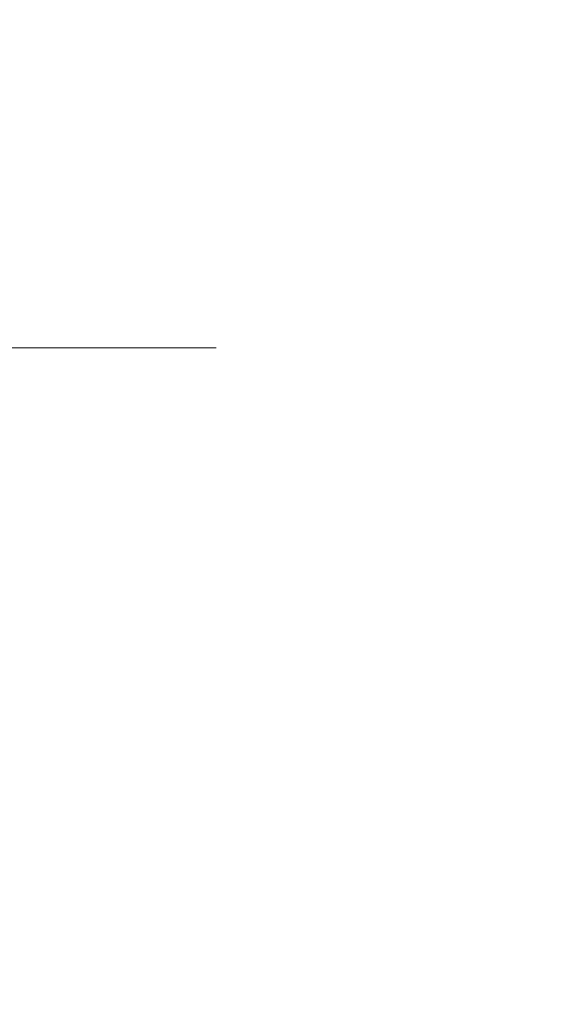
# Model space of a CAD drawing. Header units: millimetres. Extents: x 29 to 1537, y 403 to 427.
# Tile 177 of 179: x 1531.03 to 1537.43, y 403.32 to 415.32. Entities that reach past the tile are written whole.
import ezdxf

# ---------------------------------------------------------------- set-up
doc = ezdxf.new("R2010")
doc.units = ezdxf.units.MM
doc.header["$LTSCALE"] = 25.4
doc.layers.add('None', color=7, linetype='Continuous', lineweight=9)

msp = doc.modelspace()

# ---------------------------------------------------------------- linework, layer by layer
at = {"layer": 'None', "color": 7, "linetype": 'Continuous', "lineweight": 9}
for points, invisible_edges in [([(1530.869, 414.988, 477.989), (1533.667, 414.988, 473.993), (1533.667, 415.648, 473.993), (1530.869, 415.648, 477.989)], 15), ([(1533.667, 414.988, 446.007), (1530.869, 414.988, 442.011), (1530.869, 415.648, 442.011), (1533.667, 415.648, 446.007)], 15), ([(1533.667, 414.988, 473.993), (1535.729, 414.988, 469.572), (1535.729, 415.648, 469.572), (1533.667, 415.648, 473.993)], 15), ([(1535.729, 414.988, 450.428), (1533.667, 414.988, 446.007), (1533.667, 415.648, 446.007), (1535.729, 415.648, 450.428)], 15), ([(1535.729, 414.988, 469.572), (1536.992, 414.988, 464.86), (1536.992, 415.648, 464.86), (1535.729, 415.648, 469.572)], 15), ([(1536.992, 414.988, 455.14), (1535.729, 414.988, 450.428), (1535.729, 415.648, 450.428), (1536.992, 415.648, 455.14)], 15), ([(1536.992, 414.988, 464.86), (1537.417, 414.988, 460), (1537.417, 415.648, 460), (1536.992, 415.648, 464.86)], 15), ([(1537.417, 414.988, 460), (1536.992, 414.988, 455.14), (1536.992, 415.648, 455.14), (1537.417, 415.648, 460)], 15), ([(1530.786, 414.336, 477.919), (1533.573, 414.336, 473.939), (1533.667, 414.988, 473.993), (1530.869, 414.988, 477.989)], 15), ([(1533.573, 414.336, 446.061), (1530.786, 414.336, 442.081), (1530.869, 414.988, 442.011), (1533.667, 414.988, 446.007)], 15), ([(1533.573, 414.336, 473.939), (1535.627, 414.336, 469.535), (1535.729, 414.988, 469.572), (1533.667, 414.988, 473.993)], 15), ([(1535.627, 414.336, 450.465), (1533.573, 414.336, 446.061), (1533.667, 414.988, 446.007), (1535.729, 414.988, 450.428)], 15), ([(1535.627, 414.336, 469.535), (1536.885, 414.336, 464.841), (1536.992, 414.988, 464.86), (1535.729, 414.988, 469.572)], 15), ([(1536.885, 414.336, 455.159), (1535.627, 414.336, 450.465), (1535.729, 414.988, 450.428), (1536.992, 414.988, 455.14)], 15), ([(1536.885, 414.336, 464.841), (1537.308, 414.336, 460), (1537.417, 414.988, 460), (1536.992, 414.988, 464.86)], 15), ([(1537.308, 414.336, 460), (1536.885, 414.336, 455.159), (1536.992, 414.988, 455.14), (1537.417, 414.988, 460)], 15), ([(1530.622, 413.711, 477.781), (1533.387, 413.711, 473.832), (1533.573, 414.336, 473.939), (1530.786, 414.336, 477.919)], 15), ([(1533.387, 413.711, 446.168), (1530.622, 413.711, 442.219), (1530.786, 414.336, 442.081), (1533.573, 414.336, 446.061)], 15), ([(1533.387, 413.711, 473.832), (1535.425, 413.711, 469.461), (1535.627, 414.336, 469.535), (1533.573, 414.336, 473.939)], 15), ([(1535.425, 413.711, 450.539), (1533.387, 413.711, 446.168), (1533.573, 414.336, 446.061), (1535.627, 414.336, 450.465)], 15), ([(1535.425, 413.711, 469.461), (1536.673, 413.711, 464.804), (1536.885, 414.336, 464.841), (1535.627, 414.336, 469.535)], 15), ([(1536.673, 413.711, 455.196), (1535.425, 413.711, 450.539), (1535.627, 414.336, 450.465), (1536.885, 414.336, 455.159)], 15), ([(1536.673, 413.711, 464.804), (1537.094, 413.711, 460), (1537.308, 414.336, 460), (1536.885, 414.336, 464.841)], 15), ([(1537.094, 413.711, 460), (1536.673, 413.711, 455.196), (1536.885, 414.336, 455.159), (1537.308, 414.336, 460)], 15), ([(1530.381, 413.13, 477.579), (1533.115, 413.13, 473.674), (1533.387, 413.711, 473.832), (1530.622, 413.711, 477.781)], 15), ([(1533.115, 413.13, 446.326), (1530.381, 413.13, 442.421), (1530.622, 413.711, 442.219), (1533.387, 413.711, 446.168)], 15), ([(1533.115, 413.13, 473.674), (1535.13, 413.13, 469.354), (1535.425, 413.711, 469.461), (1533.387, 413.711, 473.832)], 15), ([(1535.13, 413.13, 450.646), (1533.115, 413.13, 446.326), (1533.387, 413.711, 446.168), (1535.425, 413.711, 450.539)], 15), ([(1535.13, 413.13, 469.354), (1536.364, 413.13, 464.749), (1536.673, 413.711, 464.804), (1535.425, 413.711, 469.461)], 15), ([(1536.364, 413.13, 455.251), (1535.13, 413.13, 450.646), (1535.425, 413.711, 450.539), (1536.673, 413.711, 455.196)], 15), ([(1536.364, 413.13, 464.749), (1536.779, 413.13, 460), (1537.094, 413.711, 460), (1536.673, 413.711, 464.804)], 15), ([(1536.779, 413.13, 460), (1536.364, 413.13, 455.251), (1536.673, 413.711, 455.196), (1537.094, 413.711, 460)], 15), ([(1530.07, 412.609, 477.319), (1532.764, 412.609, 473.471), (1533.115, 413.13, 473.674), (1530.381, 413.13, 477.579)], 15), ([(1532.764, 412.609, 446.529), (1530.07, 412.609, 442.681), (1530.381, 413.13, 442.421), (1533.115, 413.13, 446.326)], 15), ([(1532.764, 412.609, 473.471), (1534.749, 412.609, 469.215), (1535.13, 413.13, 469.354), (1533.115, 413.13, 473.674)], 15), ([(1534.749, 412.609, 450.785), (1532.764, 412.609, 446.529), (1533.115, 413.13, 446.326), (1535.13, 413.13, 450.646)], 15), ([(1534.749, 412.609, 469.215), (1535.964, 412.609, 464.679), (1536.364, 413.13, 464.749), (1535.13, 413.13, 469.354)], 15), ([(1535.964, 412.609, 455.321), (1534.749, 412.609, 450.785), (1535.13, 413.13, 450.646), (1536.364, 413.13, 455.251)], 15), ([(1535.964, 412.609, 464.679), (1536.373, 412.609, 460), (1536.779, 413.13, 460), (1536.364, 413.13, 464.749)], 15), ([(1536.373, 412.609, 460), (1535.964, 412.609, 455.321), (1536.364, 413.13, 455.251), (1536.779, 413.13, 460)], 15), ([(1529.698, 412.161, 477.006), (1532.343, 412.161, 473.228), (1532.764, 412.609, 473.471), (1530.07, 412.609, 477.319)], 15), ([(1532.343, 412.161, 446.772), (1529.698, 412.161, 442.994), (1530.07, 412.609, 442.681), (1532.764, 412.609, 446.529)], 15), ([(1532.343, 412.161, 473.228), (1534.292, 412.161, 469.049), (1534.749, 412.609, 469.215), (1532.764, 412.609, 473.471)], 15), ([(1534.292, 412.161, 450.951), (1532.343, 412.161, 446.772), (1532.764, 412.609, 446.529), (1534.749, 412.609, 450.785)], 15), ([(1534.292, 412.161, 469.049), (1535.485, 412.161, 464.594), (1535.964, 412.609, 464.679), (1534.749, 412.609, 469.215)], 15), ([(1535.485, 412.161, 455.406), (1534.292, 412.161, 450.951), (1534.749, 412.609, 450.785), (1535.964, 412.609, 455.321)], 15), ([(1535.485, 412.161, 464.594), (1535.887, 412.161, 460), (1536.373, 412.609, 460), (1535.964, 412.609, 464.679)], 15), ([(1535.887, 412.161, 460), (1535.485, 412.161, 455.406), (1535.964, 412.609, 455.321), (1536.373, 412.609, 460)], 15), ([(1529.274, 411.8, 476.651), (1531.864, 411.8, 472.952), (1532.343, 412.161, 473.228), (1529.698, 412.161, 477.006)], 15), ([(1531.864, 411.8, 447.048), (1529.274, 411.8, 443.349), (1529.698, 412.161, 442.994), (1532.343, 412.161, 446.772)], 15), ([(1529.674, 412.161, 467.368), (1530.646, 412.161, 463.741), (1531.191, 411.8, 463.837), (1530.194, 411.8, 467.557)], 15), ([(1530.646, 412.161, 456.259), (1529.674, 412.161, 452.632), (1530.194, 411.8, 452.443), (1531.191, 411.8, 456.163)], 15), ([(1530.646, 412.161, 463.741), (1530.974, 412.161, 460), (1531.527, 411.8, 460), (1531.191, 411.8, 463.837)], 15), ([(1530.974, 412.161, 460), (1530.646, 412.161, 456.259), (1531.191, 411.8, 456.163), (1531.527, 411.8, 460)], 15), ([(1531.864, 411.8, 472.952), (1533.772, 411.8, 468.86), (1534.292, 412.161, 469.049), (1532.343, 412.161, 473.228)], 15), ([(1533.772, 411.8, 451.14), (1531.864, 411.8, 447.048), (1532.343, 412.161, 446.772), (1534.292, 412.161, 450.951)], 15), ([(1533.772, 411.8, 468.86), (1534.941, 411.8, 464.498), (1535.485, 412.161, 464.594), (1534.292, 412.161, 469.049)], 15), ([(1534.941, 411.8, 455.502), (1533.772, 411.8, 451.14), (1534.292, 412.161, 450.951), (1535.485, 412.161, 455.406)], 15), ([(1534.941, 411.8, 464.498), (1535.334, 411.8, 460), (1535.887, 412.161, 460), (1535.485, 412.161, 464.594)], 15), ([(1535.334, 411.8, 460), (1534.941, 411.8, 455.502), (1535.485, 412.161, 455.406), (1535.887, 412.161, 460)], 15), ([(1528.811, 411.535, 476.262), (1531.34, 411.535, 472.649), (1531.864, 411.8, 472.952), (1529.274, 411.8, 476.651)], 15), ([(1531.34, 411.535, 447.351), (1528.811, 411.535, 443.738), (1529.274, 411.8, 443.349), (1531.864, 411.8, 447.048)], 15), ([(1530.194, 411.8, 467.557), (1531.191, 411.8, 463.837), (1531.787, 411.535, 463.942), (1530.763, 411.535, 467.764)], 15), ([(1531.191, 411.8, 456.163), (1530.194, 411.8, 452.443), (1530.763, 411.535, 452.236), (1531.787, 411.535, 456.058)], 15), ([(1531.191, 411.8, 463.837), (1531.527, 411.8, 460), (1532.132, 411.535, 460), (1531.787, 411.535, 463.942)], 15), ([(1531.527, 411.8, 460), (1531.191, 411.8, 456.163), (1531.787, 411.535, 456.058), (1532.132, 411.535, 460)], 15), ([(1531.34, 411.535, 472.649), (1533.204, 411.535, 468.653), (1533.772, 411.8, 468.86), (1531.864, 411.8, 472.952)], 15), ([(1533.204, 411.535, 451.347), (1531.34, 411.535, 447.351), (1531.864, 411.8, 447.048), (1533.772, 411.8, 451.14)], 15), ([(1533.204, 411.535, 468.653), (1534.345, 411.535, 464.393), (1534.941, 411.8, 464.498), (1533.772, 411.8, 468.86)], 15), ([(1534.345, 411.535, 455.607), (1533.204, 411.535, 451.347), (1533.772, 411.8, 451.14), (1534.941, 411.8, 455.502)], 15), ([(1534.345, 411.535, 464.393), (1534.729, 411.535, 460), (1535.334, 411.8, 460), (1534.941, 411.8, 464.498)], 15), ([(1534.729, 411.535, 460), (1534.345, 411.535, 455.607), (1534.941, 411.8, 455.502), (1535.334, 411.8, 460)], 15), ([(1528.32, 411.373, 475.85), (1530.785, 411.373, 472.329), (1531.34, 411.535, 472.649), (1528.811, 411.535, 476.262)], 15), ([(1530.785, 411.373, 447.671), (1528.32, 411.373, 444.15), (1528.811, 411.535, 443.738), (1531.34, 411.535, 447.351)], 15), ([(1529.09, 411.535, 471.351), (1530.763, 411.535, 467.764), (1531.364, 411.373, 467.983), (1529.645, 411.373, 471.671)], 15), ([(1530.763, 411.535, 452.236), (1529.09, 411.535, 448.649), (1529.645, 411.373, 448.329), (1531.364, 411.373, 452.017)], 15), ([(1530.763, 411.535, 467.764), (1531.787, 411.535, 463.942), (1532.418, 411.373, 464.053), (1531.364, 411.373, 467.983)], 15), ([(1531.787, 411.535, 456.058), (1530.763, 411.535, 452.236), (1531.364, 411.373, 452.017), (1532.418, 411.373, 455.947)], 15), ([(1530.785, 411.373, 472.329), (1532.602, 411.373, 468.434), (1533.204, 411.535, 468.653), (1531.34, 411.535, 472.649)], 15), ([(1532.602, 411.373, 451.566), (1530.785, 411.373, 447.671), (1531.34, 411.535, 447.351), (1533.204, 411.535, 451.347)], 15), ([(1531.787, 411.535, 463.942), (1532.132, 411.535, 460), (1532.772, 411.373, 460), (1532.418, 411.373, 464.053)], 15), ([(1532.132, 411.535, 460), (1531.787, 411.535, 456.058), (1532.418, 411.373, 455.947), (1532.772, 411.373, 460)], 15), ([(1532.602, 411.373, 468.434), (1533.714, 411.373, 464.282), (1534.345, 411.535, 464.393), (1533.204, 411.535, 468.653)], 15), ([(1533.714, 411.373, 455.718), (1532.602, 411.373, 451.566), (1533.204, 411.535, 451.347), (1534.345, 411.535, 455.607)], 15), ([(1533.714, 411.373, 464.282), (1534.089, 411.373, 460), (1534.729, 411.535, 460), (1534.345, 411.535, 464.393)], 15), ([(1534.089, 411.373, 460), (1533.714, 411.373, 455.718), (1534.345, 411.535, 455.607), (1534.729, 411.535, 460)], 15), ([(1529.645, 411.373, 471.671), (1531.364, 411.373, 467.983), (1531.983, 411.318, 468.208), (1530.215, 411.318, 472)], 11), ([(1531.364, 411.373, 452.017), (1529.645, 411.373, 448.329), (1530.215, 411.318, 448), (1531.983, 411.318, 451.792)], 11), ([(1530.215, 411.318, 472), (1531.983, 411.318, 468.208), (1532.602, 411.373, 468.434), (1530.785, 411.373, 472.329)], 14), ([(1531.983, 411.318, 451.792), (1530.215, 411.318, 448), (1530.785, 411.373, 447.671), (1532.602, 411.373, 451.566)], 14), ([(1531.364, 411.373, 467.983), (1532.418, 411.373, 464.053), (1533.066, 411.318, 464.168), (1531.983, 411.318, 468.208)], 11), ([(1532.418, 411.373, 455.947), (1531.364, 411.373, 452.017), (1531.983, 411.318, 451.792), (1533.066, 411.318, 455.832)], 11), ([(1531.983, 411.318, 468.208), (1533.066, 411.318, 464.168), (1533.714, 411.373, 464.282), (1532.602, 411.373, 468.434)], 14), ([(1533.066, 411.318, 455.832), (1531.983, 411.318, 451.792), (1532.602, 411.373, 451.566), (1533.714, 411.373, 455.718)], 14), ([(1532.418, 411.373, 464.053), (1532.772, 411.373, 460), (1533.431, 411.318, 460), (1533.066, 411.318, 464.168)], 11), ([(1532.772, 411.373, 460), (1532.418, 411.373, 455.947), (1533.066, 411.318, 455.832), (1533.431, 411.318, 460)], 11), ([(1533.066, 411.318, 464.168), (1533.431, 411.318, 460), (1534.089, 411.373, 460), (1533.714, 411.373, 464.282)], 14), ([(1533.431, 411.318, 460), (1533.066, 411.318, 455.832), (1533.714, 411.373, 455.718), (1534.089, 411.373, 460)], 14), ([(1528.864, 411.077, 476.306), (1531.4, 411.077, 472.684), (1530.817, 411.257, 472.347), (1528.348, 411.257, 475.873)], 15), ([(1531.4, 411.077, 447.316), (1528.864, 411.077, 443.694), (1528.348, 411.257, 444.127), (1530.817, 411.257, 447.653)], 15), ([(1529.614, 411.257, 471.653), (1531.33, 411.257, 467.971), (1530.698, 411.077, 467.741), (1529.03, 411.077, 471.316)], 15), ([(1531.33, 411.257, 452.029), (1529.614, 411.257, 448.347), (1529.03, 411.077, 448.684), (1530.698, 411.077, 452.259)], 15), ([(1530.215, 411.318, 472), (1531.983, 411.318, 468.208), (1531.33, 411.257, 467.971), (1529.614, 411.257, 471.653)], 14), ([(1531.983, 411.318, 451.792), (1530.215, 411.318, 448), (1529.614, 411.257, 448.347), (1531.33, 411.257, 452.029)], 14), ([(1530.817, 411.257, 472.347), (1532.636, 411.257, 468.446), (1531.983, 411.318, 468.208), (1530.215, 411.318, 472)], 11), ([(1532.636, 411.257, 451.554), (1530.817, 411.257, 447.653), (1530.215, 411.318, 448), (1531.983, 411.318, 451.792)], 11), ([(1531.33, 411.257, 467.971), (1532.382, 411.257, 464.047), (1531.719, 411.077, 463.93), (1530.698, 411.077, 467.741)], 15), ([(1532.382, 411.257, 455.953), (1531.33, 411.257, 452.029), (1530.698, 411.077, 452.259), (1531.719, 411.077, 456.07)], 15), ([(1531.4, 411.077, 472.684), (1533.269, 411.077, 468.676), (1532.636, 411.257, 468.446), (1530.817, 411.257, 472.347)], 15), ([(1533.269, 411.077, 451.324), (1531.4, 411.077, 447.316), (1530.817, 411.257, 447.653), (1532.636, 411.257, 451.554)], 15), ([(1531.983, 411.318, 468.208), (1533.066, 411.318, 464.168), (1532.382, 411.257, 464.047), (1531.33, 411.257, 467.971)], 14), ([(1533.066, 411.318, 455.832), (1531.983, 411.318, 451.792), (1531.33, 411.257, 452.029), (1532.382, 411.257, 455.953)], 14), ([(1532.382, 411.257, 464.047), (1532.736, 411.257, 460), (1532.062, 411.077, 460), (1531.719, 411.077, 463.93)], 15), ([(1532.736, 411.257, 460), (1532.382, 411.257, 455.953), (1531.719, 411.077, 456.07), (1532.062, 411.077, 460)], 15), ([(1532.636, 411.257, 468.446), (1533.75, 411.257, 464.288), (1533.066, 411.318, 464.168), (1531.983, 411.318, 468.208)], 11), ([(1533.75, 411.257, 455.712), (1532.636, 411.257, 451.554), (1531.983, 411.318, 451.792), (1533.066, 411.318, 455.832)], 11), ([(1533.066, 411.318, 464.168), (1533.431, 411.318, 460), (1532.736, 411.257, 460), (1532.382, 411.257, 464.047)], 14), ([(1533.431, 411.318, 460), (1533.066, 411.318, 455.832), (1532.382, 411.257, 455.953), (1532.736, 411.257, 460)], 14), ([(1533.269, 411.077, 468.676), (1534.413, 411.077, 464.405), (1533.75, 411.257, 464.288), (1532.636, 411.257, 468.446)], 15), ([(1534.413, 411.077, 455.595), (1533.269, 411.077, 451.324), (1532.636, 411.257, 451.554), (1533.75, 411.257, 455.712)], 15), ([(1533.75, 411.257, 464.288), (1534.125, 411.257, 460), (1533.431, 411.318, 460), (1533.066, 411.318, 464.168)], 11), ([(1534.125, 411.257, 460), (1533.75, 411.257, 455.712), (1533.066, 411.318, 455.832), (1533.431, 411.318, 460)], 11), ([(1534.413, 411.077, 464.405), (1534.799, 411.077, 460), (1534.125, 411.257, 460), (1533.75, 411.257, 464.288)], 15), ([(1534.799, 411.077, 460), (1534.413, 411.077, 455.595), (1533.75, 411.257, 455.712), (1534.125, 411.257, 460)], 15), ([(1529.348, 410.782, 476.712), (1531.947, 410.782, 473), (1531.4, 411.077, 472.684), (1528.864, 411.077, 476.306)], 15), ([(1531.947, 410.782, 447), (1529.348, 410.782, 443.288), (1528.864, 411.077, 443.694), (1531.4, 411.077, 447.316)], 15), ([(1530.698, 411.077, 467.741), (1531.719, 411.077, 463.93), (1531.096, 410.782, 463.82), (1530.104, 410.782, 467.524)], 15), ([(1531.719, 411.077, 456.07), (1530.698, 411.077, 452.259), (1530.104, 410.782, 452.476), (1531.096, 410.782, 456.18)], 15), ([(1531.719, 411.077, 463.93), (1532.062, 411.077, 460), (1531.431, 410.782, 460), (1531.096, 410.782, 463.82)], 15), ([(1532.062, 411.077, 460), (1531.719, 411.077, 456.07), (1531.096, 410.782, 456.18), (1531.431, 410.782, 460)], 15), ([(1531.947, 410.782, 473), (1533.863, 410.782, 468.893), (1533.269, 411.077, 468.676), (1531.4, 411.077, 472.684)], 15), ([(1533.863, 410.782, 451.107), (1531.947, 410.782, 447), (1531.4, 411.077, 447.316), (1533.269, 411.077, 451.324)], 15), ([(1533.863, 410.782, 468.893), (1535.036, 410.782, 464.515), (1534.413, 411.077, 464.405), (1533.269, 411.077, 468.676)], 15), ([(1535.036, 410.782, 455.485), (1533.863, 410.782, 451.107), (1533.269, 411.077, 451.324), (1534.413, 411.077, 455.595)], 15), ([(1535.036, 410.782, 464.515), (1535.431, 410.782, 460), (1534.799, 411.077, 460), (1534.413, 411.077, 464.405)], 15), ([(1535.431, 410.782, 460), (1535.036, 410.782, 455.485), (1534.413, 411.077, 455.595), (1534.799, 411.077, 460)], 15), ([(1529.785, 410.382, 477.08), (1532.442, 410.382, 473.286), (1531.947, 410.782, 473), (1529.348, 410.782, 476.712)], 15), ([(1532.442, 410.382, 446.714), (1529.785, 410.382, 442.92), (1529.348, 410.782, 443.288), (1531.947, 410.782, 447)], 15), ([(1530.104, 410.782, 467.524), (1531.096, 410.782, 463.82), (1530.534, 410.382, 463.721), (1529.567, 410.382, 467.329)], 15), ([(1531.096, 410.782, 456.18), (1530.104, 410.782, 452.476), (1529.567, 410.382, 452.671), (1530.534, 410.382, 456.279)], 15), ([(1531.096, 410.782, 463.82), (1531.431, 410.782, 460), (1530.859, 410.382, 460), (1530.534, 410.382, 463.721)], 15), ([(1531.431, 410.782, 460), (1531.096, 410.782, 456.18), (1530.534, 410.382, 456.279), (1530.859, 410.382, 460)], 15), ([(1532.442, 410.382, 473.286), (1534.399, 410.382, 469.088), (1533.863, 410.782, 468.893), (1531.947, 410.782, 473)], 15), ([(1534.399, 410.382, 450.912), (1532.442, 410.382, 446.714), (1531.947, 410.782, 447), (1533.863, 410.782, 451.107)], 15), ([(1534.399, 410.382, 469.088), (1535.598, 410.382, 464.614), (1535.036, 410.782, 464.515), (1533.863, 410.782, 468.893)], 15), ([(1535.598, 410.382, 455.386), (1534.399, 410.382, 450.912), (1533.863, 410.782, 451.107), (1535.036, 410.782, 455.485)], 15), ([(1535.598, 410.382, 464.614), (1536.002, 410.382, 460), (1535.431, 410.782, 460), (1535.036, 410.782, 464.515)], 15), ([(1536.002, 410.382, 460), (1535.598, 410.382, 455.386), (1535.036, 410.782, 455.485), (1535.431, 410.782, 460)], 15), ([(1530.163, 409.889, 477.397), (1532.869, 409.889, 473.532), (1532.442, 410.382, 473.286), (1529.785, 410.382, 477.08)], 15), ([(1532.869, 409.889, 446.468), (1530.163, 409.889, 442.603), (1529.785, 410.382, 442.92), (1532.442, 410.382, 446.714)], 15), ([(1532.869, 409.889, 473.532), (1534.863, 409.889, 469.256), (1534.399, 410.382, 469.088), (1532.442, 410.382, 473.286)], 15), ([(1534.863, 409.889, 450.744), (1532.869, 409.889, 446.468), (1532.442, 410.382, 446.714), (1534.399, 410.382, 450.912)], 15), ([(1534.863, 409.889, 469.256), (1536.084, 409.889, 464.7), (1535.598, 410.382, 464.614), (1534.399, 410.382, 469.088)], 15), ([(1536.084, 409.889, 455.3), (1534.863, 409.889, 450.744), (1534.399, 410.382, 450.912), (1535.598, 410.382, 455.386)], 15), ([(1536.084, 409.889, 464.7), (1536.495, 409.889, 460), (1536.002, 410.382, 460), (1535.598, 410.382, 464.614)], 15), ([(1536.495, 409.889, 460), (1536.084, 409.889, 455.3), (1535.598, 410.382, 455.386), (1536.002, 410.382, 460)], 15), ([(1530.469, 409.318, 477.654), (1533.215, 409.318, 473.732), (1532.869, 409.889, 473.532), (1530.163, 409.889, 477.397)], 15), ([(1533.215, 409.318, 446.268), (1530.469, 409.318, 442.346), (1530.163, 409.889, 442.603), (1532.869, 409.889, 446.468)], 15), ([(1533.215, 409.318, 473.732), (1535.238, 409.318, 469.393), (1534.863, 409.889, 469.256), (1532.869, 409.889, 473.532)], 15), ([(1535.238, 409.318, 450.607), (1533.215, 409.318, 446.268), (1532.869, 409.889, 446.468), (1534.863, 409.889, 450.744)], 15), ([(1535.238, 409.318, 469.393), (1536.477, 409.318, 464.769), (1536.084, 409.889, 464.7), (1534.863, 409.889, 469.256)], 15), ([(1536.477, 409.318, 455.231), (1535.238, 409.318, 450.607), (1534.863, 409.889, 450.744), (1536.084, 409.889, 455.3)], 15), ([(1536.477, 409.318, 464.769), (1536.895, 409.318, 460), (1536.495, 409.889, 460), (1536.084, 409.889, 464.7)], 15), ([(1536.895, 409.318, 460), (1536.477, 409.318, 455.231), (1536.084, 409.889, 455.3), (1536.495, 409.889, 460)], 15), ([(1530.695, 408.686, 477.843), (1533.47, 408.686, 473.879), (1533.215, 409.318, 473.732), (1530.469, 409.318, 477.654)], 15), ([(1533.47, 408.686, 446.121), (1530.695, 408.686, 442.157), (1530.469, 409.318, 442.346), (1533.215, 409.318, 446.268)], 15), ([(1533.47, 408.686, 473.879), (1535.515, 408.686, 469.494), (1535.238, 409.318, 469.393), (1533.215, 409.318, 473.732)], 15), ([(1535.515, 408.686, 450.506), (1533.47, 408.686, 446.121), (1533.215, 409.318, 446.268), (1535.238, 409.318, 450.607)], 15), ([(1535.515, 408.686, 469.494), (1536.768, 408.686, 464.82), (1536.477, 409.318, 464.769), (1535.238, 409.318, 469.393)], 15), ([(1536.768, 408.686, 455.18), (1535.515, 408.686, 450.506), (1535.238, 409.318, 450.607), (1536.477, 409.318, 455.231)], 15), ([(1536.768, 408.686, 464.82), (1537.189, 408.686, 460), (1536.895, 409.318, 460), (1536.477, 409.318, 464.769)], 15), ([(1537.189, 408.686, 460), (1536.768, 408.686, 455.18), (1536.477, 409.318, 455.231), (1536.895, 409.318, 460)], 15), ([(1530.833, 408.013, 477.959), (1533.627, 408.013, 473.97), (1533.47, 408.686, 473.879), (1530.695, 408.686, 477.843)], 15), ([(1533.627, 408.013, 446.03), (1530.833, 408.013, 442.041), (1530.695, 408.686, 442.157), (1533.47, 408.686, 446.121)], 15), ([(1533.627, 408.013, 473.97), (1535.685, 408.013, 469.556), (1535.515, 408.686, 469.494), (1533.47, 408.686, 473.879)], 15), ([(1535.685, 408.013, 450.444), (1533.627, 408.013, 446.03), (1533.47, 408.686, 446.121), (1535.515, 408.686, 450.506)], 15), ([(1535.685, 408.013, 469.556), (1536.945, 408.013, 464.852), (1536.768, 408.686, 464.82), (1535.515, 408.686, 469.494)], 15), ([(1536.945, 408.013, 455.148), (1535.685, 408.013, 450.444), (1535.515, 408.686, 450.506), (1536.768, 408.686, 455.18)], 15), ([(1536.945, 408.013, 464.852), (1537.37, 408.013, 460), (1537.189, 408.686, 460), (1536.768, 408.686, 464.82)], 15), ([(1537.37, 408.013, 460), (1536.945, 408.013, 455.148), (1536.768, 408.686, 455.18), (1537.189, 408.686, 460)], 15), ([(1530.88, 407.318, 477.998), (1533.679, 407.318, 474), (1533.627, 408.013, 473.97), (1530.833, 408.013, 477.959)], 15), ([(1533.679, 407.318, 446), (1530.88, 407.318, 442.002), (1530.833, 408.013, 442.041), (1533.627, 408.013, 446.03)], 15), ([(1533.679, 407.318, 474), (1535.742, 407.318, 469.577), (1535.685, 408.013, 469.556), (1533.627, 408.013, 473.97)], 15), ([(1535.742, 407.318, 450.423), (1533.679, 407.318, 446), (1533.627, 408.013, 446.03), (1535.685, 408.013, 450.444)], 15), ([(1535.742, 407.318, 469.577), (1537.005, 407.318, 464.862), (1536.945, 408.013, 464.852), (1535.685, 408.013, 469.556)], 15), ([(1537.005, 407.318, 455.138), (1535.742, 407.318, 450.423), (1535.685, 408.013, 450.444), (1536.945, 408.013, 455.148)], 15), ([(1537.005, 407.318, 464.862), (1537.431, 407.318, 460), (1537.37, 408.013, 460), (1536.945, 408.013, 464.852)], 15), ([(1537.431, 407.318, 460), (1537.005, 407.318, 455.138), (1536.945, 408.013, 455.148), (1537.37, 408.013, 460)], 15), ([(1530.833, 406.623, 477.959), (1533.627, 406.623, 473.97), (1533.679, 407.318, 474), (1530.88, 407.318, 477.998)], 15), ([(1533.627, 406.623, 446.03), (1530.833, 406.623, 442.041), (1530.88, 407.318, 442.002), (1533.679, 407.318, 446)], 15), ([(1533.627, 406.623, 473.97), (1535.685, 406.623, 469.556), (1535.742, 407.318, 469.577), (1533.679, 407.318, 474)], 15), ([(1535.685, 406.623, 450.444), (1533.627, 406.623, 446.03), (1533.679, 407.318, 446), (1535.742, 407.318, 450.423)], 15), ([(1535.685, 406.623, 469.556), (1536.945, 406.623, 464.852), (1537.005, 407.318, 464.862), (1535.742, 407.318, 469.577)], 15), ([(1536.945, 406.623, 455.148), (1535.685, 406.623, 450.444), (1535.742, 407.318, 450.423), (1537.005, 407.318, 455.138)], 15), ([(1536.945, 406.623, 464.852), (1537.37, 406.623, 460), (1537.431, 407.318, 460), (1537.005, 407.318, 464.862)], 15), ([(1537.37, 406.623, 460), (1536.945, 406.623, 455.148), (1537.005, 407.318, 455.138), (1537.431, 407.318, 460)], 15), ([(1530.695, 405.95, 477.843), (1533.47, 405.95, 473.879), (1533.627, 406.623, 473.97), (1530.833, 406.623, 477.959)], 15), ([(1533.47, 405.95, 446.121), (1530.695, 405.95, 442.157), (1530.833, 406.623, 442.041), (1533.627, 406.623, 446.03)], 15), ([(1533.47, 405.95, 473.879), (1535.515, 405.95, 469.494), (1535.685, 406.623, 469.556), (1533.627, 406.623, 473.97)], 15), ([(1535.515, 405.95, 450.506), (1533.47, 405.95, 446.121), (1533.627, 406.623, 446.03), (1535.685, 406.623, 450.444)], 15), ([(1535.515, 405.95, 469.494), (1536.768, 405.95, 464.82), (1536.945, 406.623, 464.852), (1535.685, 406.623, 469.556)], 15), ([(1536.768, 405.95, 455.18), (1535.515, 405.95, 450.506), (1535.685, 406.623, 450.444), (1536.945, 406.623, 455.148)], 15), ([(1536.768, 405.95, 464.82), (1537.189, 405.95, 460), (1537.37, 406.623, 460), (1536.945, 406.623, 464.852)], 15), ([(1537.189, 405.95, 460), (1536.768, 405.95, 455.18), (1536.945, 406.623, 455.148), (1537.37, 406.623, 460)], 15), ([(1530.469, 405.318, 477.654), (1533.215, 405.318, 473.732), (1533.47, 405.95, 473.879), (1530.695, 405.95, 477.843)], 15), ([(1533.215, 405.318, 446.268), (1530.469, 405.318, 442.346), (1530.695, 405.95, 442.157), (1533.47, 405.95, 446.121)], 15), ([(1533.215, 405.318, 473.732), (1535.238, 405.318, 469.393), (1535.515, 405.95, 469.494), (1533.47, 405.95, 473.879)], 15), ([(1535.238, 405.318, 450.607), (1533.215, 405.318, 446.268), (1533.47, 405.95, 446.121), (1535.515, 405.95, 450.506)], 15), ([(1535.238, 405.318, 469.393), (1536.477, 405.318, 464.769), (1536.768, 405.95, 464.82), (1535.515, 405.95, 469.494)], 15), ([(1536.477, 405.318, 455.231), (1535.238, 405.318, 450.607), (1535.515, 405.95, 450.506), (1536.768, 405.95, 455.18)], 15), ([(1536.477, 405.318, 464.769), (1536.895, 405.318, 460), (1537.189, 405.95, 460), (1536.768, 405.95, 464.82)], 15), ([(1536.895, 405.318, 460), (1536.477, 405.318, 455.231), (1536.768, 405.95, 455.18), (1537.189, 405.95, 460)], 15), ([(1530.163, 404.747, 477.397), (1532.869, 404.747, 473.532), (1533.215, 405.318, 473.732), (1530.469, 405.318, 477.654)], 15), ([(1532.869, 404.747, 446.468), (1530.163, 404.747, 442.603), (1530.469, 405.318, 442.346), (1533.215, 405.318, 446.268)], 15), ([(1532.869, 404.747, 473.532), (1534.863, 404.747, 469.256), (1535.238, 405.318, 469.393), (1533.215, 405.318, 473.732)], 15), ([(1534.863, 404.747, 450.744), (1532.869, 404.747, 446.468), (1533.215, 405.318, 446.268), (1535.238, 405.318, 450.607)], 15), ([(1534.863, 404.747, 469.256), (1536.084, 404.747, 464.7), (1536.477, 405.318, 464.769), (1535.238, 405.318, 469.393)], 15), ([(1536.084, 404.747, 455.3), (1534.863, 404.747, 450.744), (1535.238, 405.318, 450.607), (1536.477, 405.318, 455.231)], 15), ([(1536.084, 404.747, 464.7), (1536.495, 404.747, 460), (1536.895, 405.318, 460), (1536.477, 405.318, 464.769)], 15), ([(1536.495, 404.747, 460), (1536.084, 404.747, 455.3), (1536.477, 405.318, 455.231), (1536.895, 405.318, 460)], 15), ([(1529.785, 404.254, 477.08), (1532.442, 404.254, 473.286), (1532.869, 404.747, 473.532), (1530.163, 404.747, 477.397)], 15), ([(1532.442, 404.254, 446.714), (1529.785, 404.254, 442.92), (1530.163, 404.747, 442.603), (1532.869, 404.747, 446.468)], 15), ([(1532.442, 404.254, 473.286), (1534.399, 404.254, 469.088), (1534.863, 404.747, 469.256), (1532.869, 404.747, 473.532)], 15), ([(1534.399, 404.254, 450.912), (1532.442, 404.254, 446.714), (1532.869, 404.747, 446.468), (1534.863, 404.747, 450.744)], 15), ([(1534.399, 404.254, 469.088), (1535.598, 404.254, 464.614), (1536.084, 404.747, 464.7), (1534.863, 404.747, 469.256)], 15), ([(1535.598, 404.254, 455.386), (1534.399, 404.254, 450.912), (1534.863, 404.747, 450.744), (1536.084, 404.747, 455.3)], 15), ([(1535.598, 404.254, 464.614), (1536.002, 404.254, 460), (1536.495, 404.747, 460), (1536.084, 404.747, 464.7)], 15), ([(1536.002, 404.254, 460), (1535.598, 404.254, 455.386), (1536.084, 404.747, 455.3), (1536.495, 404.747, 460)], 15), ([(1529.348, 403.854, 476.712), (1531.947, 403.854, 473), (1532.442, 404.254, 473.286), (1529.785, 404.254, 477.08)], 15), ([(1531.947, 403.854, 447), (1529.348, 403.854, 443.288), (1529.785, 404.254, 442.92), (1532.442, 404.254, 446.714)], 15), ([(1529.567, 404.254, 467.329), (1530.534, 404.254, 463.721), (1531.096, 403.854, 463.82), (1530.104, 403.854, 467.524)], 15), ([(1530.534, 404.254, 456.279), (1529.567, 404.254, 452.671), (1530.104, 403.854, 452.476), (1531.096, 403.854, 456.18)], 15), ([(1530.534, 404.254, 463.721), (1530.859, 404.254, 460), (1531.431, 403.854, 460), (1531.096, 403.854, 463.82)], 15), ([(1530.859, 404.254, 460), (1530.534, 404.254, 456.279), (1531.096, 403.854, 456.18), (1531.431, 403.854, 460)], 15), ([(1531.947, 403.854, 473), (1533.863, 403.854, 468.893), (1534.399, 404.254, 469.088), (1532.442, 404.254, 473.286)], 15), ([(1533.863, 403.854, 451.107), (1531.947, 403.854, 447), (1532.442, 404.254, 446.714), (1534.399, 404.254, 450.912)], 15), ([(1533.863, 403.854, 468.893), (1535.036, 403.854, 464.515), (1535.598, 404.254, 464.614), (1534.399, 404.254, 469.088)], 15), ([(1535.036, 403.854, 455.485), (1533.863, 403.854, 451.107), (1534.399, 404.254, 450.912), (1535.598, 404.254, 455.386)], 15), ([(1535.036, 403.854, 464.515), (1535.431, 403.854, 460), (1536.002, 404.254, 460), (1535.598, 404.254, 464.614)], 15), ([(1535.431, 403.854, 460), (1535.036, 403.854, 455.485), (1535.598, 404.254, 455.386), (1536.002, 404.254, 460)], 15), ([(1528.864, 403.559, 476.306), (1531.4, 403.559, 472.684), (1531.947, 403.854, 473), (1529.348, 403.854, 476.712)], 15), ([(1531.4, 403.559, 447.316), (1528.864, 403.559, 443.694), (1529.348, 403.854, 443.288), (1531.947, 403.854, 447)], 15), ([(1530.104, 403.854, 467.524), (1531.096, 403.854, 463.82), (1531.719, 403.559, 463.93), (1530.698, 403.559, 467.741)], 15), ([(1531.096, 403.854, 456.18), (1530.104, 403.854, 452.476), (1530.698, 403.559, 452.259), (1531.719, 403.559, 456.07)], 15), ([(1531.096, 403.854, 463.82), (1531.431, 403.854, 460), (1532.062, 403.559, 460), (1531.719, 403.559, 463.93)], 15), ([(1531.431, 403.854, 460), (1531.096, 403.854, 456.18), (1531.719, 403.559, 456.07), (1532.062, 403.559, 460)], 15), ([(1531.4, 403.559, 472.684), (1533.269, 403.559, 468.676), (1533.863, 403.854, 468.893), (1531.947, 403.854, 473)], 15), ([(1533.269, 403.559, 451.324), (1531.4, 403.559, 447.316), (1531.947, 403.854, 447), (1533.863, 403.854, 451.107)], 15), ([(1533.269, 403.559, 468.676), (1534.413, 403.559, 464.405), (1535.036, 403.854, 464.515), (1533.863, 403.854, 468.893)], 15), ([(1534.413, 403.559, 455.595), (1533.269, 403.559, 451.324), (1533.863, 403.854, 451.107), (1535.036, 403.854, 455.485)], 15), ([(1534.413, 403.559, 464.405), (1534.799, 403.559, 460), (1535.431, 403.854, 460), (1535.036, 403.854, 464.515)], 15), ([(1534.799, 403.559, 460), (1534.413, 403.559, 455.595), (1535.036, 403.854, 455.485), (1535.431, 403.854, 460)], 15), ([(1528.348, 403.379, 475.873), (1530.817, 403.379, 472.347), (1531.4, 403.559, 472.684), (1528.864, 403.559, 476.306)], 15), ([(1530.817, 403.379, 447.653), (1528.348, 403.379, 444.127), (1528.864, 403.559, 443.694), (1531.4, 403.559, 447.316)], 15), ([(1529.03, 403.559, 471.316), (1530.698, 403.559, 467.741), (1531.33, 403.379, 467.971), (1529.614, 403.379, 471.653)], 15), ([(1530.698, 403.559, 452.259), (1529.03, 403.559, 448.684), (1529.614, 403.379, 448.347), (1531.33, 403.379, 452.029)], 15), ([(1530.698, 403.559, 467.741), (1531.719, 403.559, 463.93), (1532.382, 403.379, 464.047), (1531.33, 403.379, 467.971)], 15), ([(1531.719, 403.559, 456.07), (1530.698, 403.559, 452.259), (1531.33, 403.379, 452.029), (1532.382, 403.379, 455.953)], 15), ([(1530.817, 403.379, 472.347), (1532.636, 403.379, 468.446), (1533.269, 403.559, 468.676), (1531.4, 403.559, 472.684)], 15), ([(1532.636, 403.379, 451.554), (1530.817, 403.379, 447.653), (1531.4, 403.559, 447.316), (1533.269, 403.559, 451.324)], 15), ([(1531.719, 403.559, 463.93), (1532.062, 403.559, 460), (1532.736, 403.379, 460), (1532.382, 403.379, 464.047)], 15), ([(1532.062, 403.559, 460), (1531.719, 403.559, 456.07), (1532.382, 403.379, 455.953), (1532.736, 403.379, 460)], 15), ([(1532.636, 403.379, 468.446), (1533.75, 403.379, 464.288), (1534.413, 403.559, 464.405), (1533.269, 403.559, 468.676)], 15), ([(1533.75, 403.379, 455.712), (1532.636, 403.379, 451.554), (1533.269, 403.559, 451.324), (1534.413, 403.559, 455.595)], 15), ([(1533.75, 403.379, 464.288), (1534.125, 403.379, 460), (1534.799, 403.559, 460), (1534.413, 403.559, 464.405)], 15), ([(1534.125, 403.379, 460), (1533.75, 403.379, 455.712), (1534.413, 403.559, 455.595), (1534.799, 403.559, 460)], 15), ([(1529.614, 403.379, 471.653), (1531.33, 403.379, 467.971), (1531.983, 403.318, 468.208), (1530.215, 403.318, 472)], 15), ([(1531.33, 403.379, 452.029), (1529.614, 403.379, 448.347), (1530.215, 403.318, 448), (1531.983, 403.318, 451.792)], 15), ([(1530.215, 403.318, 472), (1531.983, 403.318, 468.208), (1532.636, 403.379, 468.446), (1530.817, 403.379, 472.347)], 15), ([(1531.983, 403.318, 451.792), (1530.215, 403.318, 448), (1530.817, 403.379, 447.653), (1532.636, 403.379, 451.554)], 15), ([(1531.33, 403.379, 467.971), (1532.382, 403.379, 464.047), (1533.066, 403.318, 464.168), (1531.983, 403.318, 468.208)], 15), ([(1532.382, 403.379, 455.953), (1531.33, 403.379, 452.029), (1531.983, 403.318, 451.792), (1533.066, 403.318, 455.832)], 15), ([(1531.983, 403.318, 468.208), (1533.066, 403.318, 464.168), (1533.75, 403.379, 464.288), (1532.636, 403.379, 468.446)], 15), ([(1533.066, 403.318, 455.832), (1531.983, 403.318, 451.792), (1532.636, 403.379, 451.554), (1533.75, 403.379, 455.712)], 15), ([(1532.382, 403.379, 464.047), (1532.736, 403.379, 460), (1533.431, 403.318, 460), (1533.066, 403.318, 464.168)], 15), ([(1532.736, 403.379, 460), (1532.382, 403.379, 455.953), (1533.066, 403.318, 455.832), (1533.431, 403.318, 460)], 15), ([(1533.066, 403.318, 464.168), (1533.431, 403.318, 460), (1534.125, 403.379, 460), (1533.75, 403.379, 464.288)], 15), ([(1533.431, 403.318, 460), (1533.066, 403.318, 455.832), (1533.75, 403.379, 455.712), (1534.125, 403.379, 460)], 15)]:
    msp.add_3dface(points, dxfattribs=dict(at, invisible_edges=invisible_edges))

doc.saveas('drawing.dxf')
